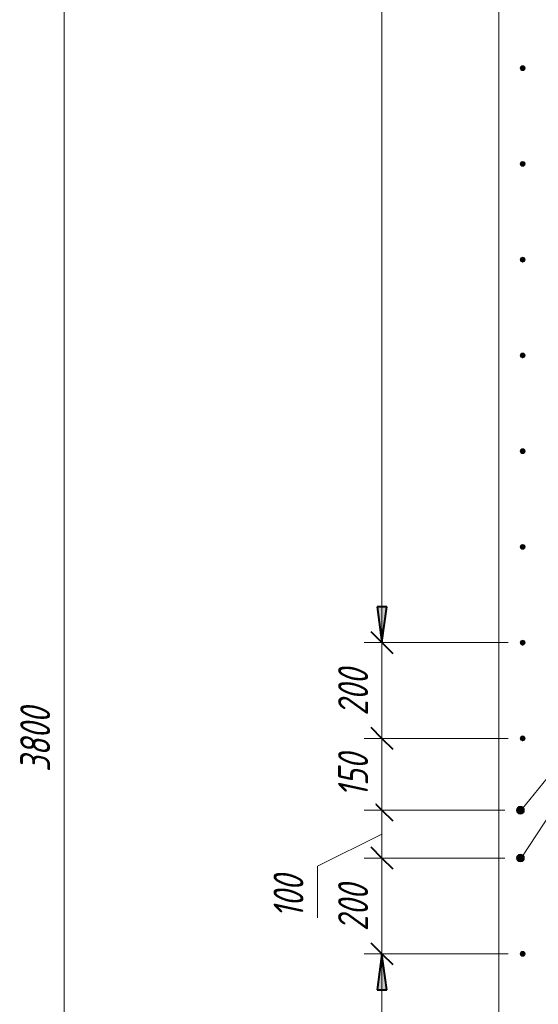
# Model space of a CAD drawing. Header units: millimetres. Extents: x 25691 to 55844, y 7165 to 18405.
# Tile 4 of 73: x 26429 to 27513, y 10345 to 12401. Entities that reach past the tile are written whole.
import ezdxf

# ---------------------------------------------------------------- set-up
doc = ezdxf.new("R2010")
doc.units = ezdxf.units.MM
for name, color, linetype, lineweight in [('A-____-____-DIMS', 211, 'Continuous', 9), ('A-____-____-DIMS-25', 211, 'Continuous', 9), ('A-WALL-____-MCUT', 113, 'Continuous', 50), ('S-RBAR-____-IDEN', 171, 'Continuous', 20), ('S-RBAR-____-MCUT', 171, 'Continuous', 20)]:
    doc.layers.add(name, color=color, linetype=linetype, lineweight=lineweight)
doc.styles.add('GOST Common_I_2', font='GOST Common Italic.ttf', dxfattribs={"width": 0.8, "height": 62.5})
doc.dimstyles.new('ADSK_Для_арматуры_Основной_2_5_мм_шаг_кол-во_Стрелки_точный', dxfattribs={"dimscale": 304.8, "dimtxt": 0.206224, "dimasz": 0.246063, "dimexe": 0.123031, "dimexo": 0.000403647, "dimgap": 0.032808, "dimtad": 1, "dimdec": 0, "dimlfac": 304.8, "dimdsep": 46, "dimtxsty": 'GOST Common_I_2', "dimsah": 1, "dimcen": 0.09, "dimdle": 0.123031, "dimazin": 0, "dimtfac": 1, "dimtdec": 4, "dimtix": 1, "dimtmove": 0, "dimatfit": 3, "dimfxl": 1, "dimtvp": 1, "dimtfill": 1, "dimtolj": 1, "dimtzin": 0, "dimarcsym": 2})
doc.dimstyles.new('ADSK_Округление_5мм__Узкий_', dxfattribs={"dimscale": 304.8, "dimtxt": 0.206224, "dimasz": 0.147638, "dimexe": 0.123031, "dimexo": 0.000269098, "dimgap": 0.032808, "dimtad": 1, "dimdec": 0, "dimlfac": 304.8, "dimrnd": 5, "dimdsep": 46, "dimtxsty": 'GOST Common_I_2', "dimblk1": 'OBLIQUE', "dimblk2": 'OBLIQUE', "dimsah": 1, "dimcen": 0.09, "dimdle": 0.123031, "dimazin": 0, "dimtfac": 1, "dimtdec": 4, "dimtix": 1, "dimtmove": 1, "dimatfit": 3, "dimfxl": 1, "dimtvp": 1, "dimtfill": 1, "dimtolj": 1, "dimtzin": 0, "dimlwd": 20, "dimlwe": 20, "dimarcsym": 2})
doc.dimstyles.new('ADSK_Округление_5мм__Узкий__1', dxfattribs={"dimscale": 304.8, "dimtxt": 0.206224, "dimasz": 0.147638, "dimexe": 0.123031, "dimexo": 0.000269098, "dimgap": 0.032808, "dimtad": 1, "dimdec": 0, "dimlfac": 304.8, "dimrnd": 5, "dimdsep": 46, "dimtxsty": 'GOST Common_I_2', "dimblk1": 'OBLIQUE', "dimblk2": 'OBLIQUE', "dimsah": 1, "dimcen": 0.09, "dimdle": 0.123031, "dimazin": 0, "dimtfac": 1, "dimtdec": 4, "dimtix": 1, "dimtmove": 0, "dimatfit": 3, "dimfxl": 1, "dimtvp": 1, "dimtfill": 1, "dimtolj": 1, "dimtzin": 0, "dimlwd": 20, "dimlwe": 20, "dimarcsym": 2})

# ---------------------------------------------------------------- blocks, each defined once
blk = doc.blocks.new('DIMBLOCK7-КЖ1_ПЭ_ВЭ14_Армирование_Вертикальное')
at = {"layer": 'A-____-____-DIMS-25', "lineweight": 40}
for p, q in [((27186.2, 10450), (27163.7, 10472.5)), ((27186.2, 10450), (27208.7, 10427.5)), ((27186.2, 9250), (27163.7, 9272.5)), ((27186.2, 9250), (27208.7, 9227.5))]:
    blk.add_line(p, q, dxfattribs=at)
at = {"layer": 'A-____-____-DIMS-25', "lineweight": 20}
for p, q in [((27186.2, 10450), (27148.7, 10450)), ((27186.2, 9250), (27186.2, 10450)), ((27186.2, 10450), (27450, 10450)), ((27186.2, 9250), (27148.7, 9250)), ((27186.2, 9250), (27450, 9250))]:
    blk.add_line(p, q, dxfattribs=at)
at = {"layer": 'A-____-____-DIMS-25', "color": 0, "lineweight": 20, "insert": (27094.6, 9784.5), "char_height": 62.5, "width": 157.25, "attachment_point": 1, "rotation": 90, "line_spacing_factor": 1.022761, "style": 'GOST Common_I_2', "bg_fill": 3, "box_fill_scale": 1.25, "bg_fill_color": 256, "bg_fill_true_color": 13158600, "bg_fill_transparency": 0}
blk.add_mtext('1200', dxfattribs=at)
blk = doc.blocks.new('_Oblique')
at = {"color": 0, "linetype": 'ByBlock', "lineweight": -2}
blk.add_line((-0.5, -0.5), (0.5, 0.5), dxfattribs=at)
blk = doc.blocks.new('DIMBLOCK8-КЖ1_ПЭ_ВЭ14_Армирование_Вертикальное')
at = {"layer": 'A-____-____-DIMS-25', "lineweight": 40}
for p, q in [((27186.2, 10650), (27163.7, 10672.5)), ((27186.2, 10650), (27208.7, 10627.5)), ((27186.2, 10450), (27163.7, 10472.5)), ((27186.2, 10450), (27208.7, 10427.5))]:
    blk.add_line(p, q, dxfattribs=at)
at = {"layer": 'A-____-____-DIMS-25', "lineweight": 20}
for p, q in [((27186.2, 10650), (27148.7, 10650)), ((27186.2, 10450), (27186.2, 10650)), ((27186.2, 10650), (27442.5, 10650)), ((27186.2, 10450), (27148.7, 10450)), ((27186.2, 10450), (27450, 10450))]:
    blk.add_line(p, q, dxfattribs=at)
at = {"layer": 'A-____-____-DIMS-25', "color": 0, "lineweight": 20, "insert": (27094.6, 10497.3), "char_height": 62.5, "width": 126.567, "attachment_point": 1, "rotation": 90, "line_spacing_factor": 1.022761, "style": 'GOST Common_I_2', "bg_fill": 3, "box_fill_scale": 1.25, "bg_fill_color": 256, "bg_fill_true_color": 13158600, "bg_fill_transparency": 0}
blk.add_mtext('200', dxfattribs=at)
blk = doc.blocks.new('DIMBLOCK9-КЖ1_ПЭ_ВЭ14_Армирование_Вертикальное')
at = {"layer": 'A-____-____-DIMS-25', "lineweight": 40}
for p, q in [((27186.2, 10750), (27163.7, 10772.5)), ((27186.2, 10750), (27208.7, 10727.5)), ((27186.2, 10650), (27163.7, 10672.5)), ((27186.2, 10650), (27208.7, 10627.5))]:
    blk.add_line(p, q, dxfattribs=at)
at = {"layer": 'A-____-____-DIMS-25', "lineweight": 20}
for p, q in [((27186.2, 10750), (27148.7, 10750)), ((27186.2, 10650), (27186.2, 10750)), ((27186.2, 10750), (27442.5, 10750)), ((27051.2, 10633.3), (27186.2, 10700)), ((27186.2, 10650), (27148.7, 10650)), ((27186.2, 10650), (27442.5, 10650)), ((27051.2, 10524.9), (27051.2, 10633.3))]:
    blk.add_line(p, q, dxfattribs=at)
at = {"layer": 'A-____-____-DIMS-25', "color": 0, "lineweight": 20, "insert": (26959.6, 10524.9), "char_height": 62.5, "width": 115.061, "attachment_point": 1, "rotation": 90, "line_spacing_factor": 1.022761, "style": 'GOST Common_I_2', "bg_fill": 3, "box_fill_scale": 1.25, "bg_fill_color": 256, "bg_fill_true_color": 13158600, "bg_fill_transparency": 0}
blk.add_mtext('100', dxfattribs=at)
blk = doc.blocks.new('DIMBLOCK10-КЖ1_ПЭ_ВЭ14_Армирование_Вертикальное')
at = {"layer": 'A-____-____-DIMS-25', "lineweight": 40}
for p, q in [((27186.2, 10900), (27163.7, 10922.5)), ((27186.2, 10900), (27208.7, 10877.5)), ((27186.2, 10750), (27163.7, 10772.5)), ((27186.2, 10750), (27208.7, 10727.5))]:
    blk.add_line(p, q, dxfattribs=at)
at = {"layer": 'A-____-____-DIMS-25', "lineweight": 20}
for p, q in [((27186.2, 10900), (27148.7, 10900)), ((27186.2, 10750), (27186.2, 10900)), ((27186.2, 10900), (27450, 10900)), ((27186.2, 10750), (27148.7, 10750)), ((27186.2, 10750), (27442.5, 10750))]:
    blk.add_line(p, q, dxfattribs=at)
at = {"layer": 'A-____-____-DIMS-25', "color": 0, "lineweight": 20, "insert": (27094.6, 10777.1), "char_height": 62.5, "width": 115.061, "attachment_point": 1, "rotation": 90, "line_spacing_factor": 1.022761, "style": 'GOST Common_I_2', "bg_fill": 3, "box_fill_scale": 1.25, "bg_fill_color": 256, "bg_fill_true_color": 13158600, "bg_fill_transparency": 0}
blk.add_mtext('150', dxfattribs=at)
blk = doc.blocks.new('DIMBLOCK11-КЖ1_ПЭ_ВЭ14_Армирование_Вертикальное')
at = {"layer": 'A-____-____-DIMS-25', "lineweight": 40}
for p, q in [((27186.2, 11100), (27163.7, 11122.5)), ((27186.2, 11100), (27208.7, 11077.5)), ((27186.2, 10900), (27163.7, 10922.5)), ((27186.2, 10900), (27208.7, 10877.5))]:
    blk.add_line(p, q, dxfattribs=at)
at = {"layer": 'A-____-____-DIMS-25', "lineweight": 20}
for p, q in [((27186.2, 11100), (27148.7, 11100)), ((27186.2, 10900), (27186.2, 11100)), ((27186.2, 11100), (27450, 11100)), ((27186.2, 10900), (27148.7, 10900)), ((27186.2, 10900), (27450, 10900))]:
    blk.add_line(p, q, dxfattribs=at)
at = {"layer": 'A-____-____-DIMS-25', "color": 0, "lineweight": 20, "insert": (27094.6, 10947.3), "char_height": 62.5, "width": 126.567, "attachment_point": 1, "rotation": 90, "line_spacing_factor": 1.022761, "style": 'GOST Common_I_2', "bg_fill": 3, "box_fill_scale": 1.25, "bg_fill_color": 256, "bg_fill_true_color": 13158600, "bg_fill_transparency": 0}
blk.add_mtext('200', dxfattribs=at)
blk = doc.blocks.new('DIMBLOCK12-КЖ1_ПЭ_ВЭ14_Армирование_Вертикальное')
at = {"layer": 'A-____-____-DIMS-25', "lineweight": 40}
for p, q in [((27186.2, 16300), (27163.7, 16322.5)), ((27186.2, 16300), (27208.7, 16277.5)), ((27186.2, 11100), (27163.7, 11122.5)), ((27186.2, 11100), (27208.7, 11077.5))]:
    blk.add_line(p, q, dxfattribs=at)
at = {"layer": 'A-____-____-DIMS-25', "lineweight": 20}
for p, q in [((27186.2, 16300), (27148.7, 16300)), ((27186.2, 11100), (27186.2, 16300)), ((27186.2, 16300), (27450, 16300)), ((27186.2, 11100), (27148.7, 11100)), ((27186.2, 11100), (27450, 11100))]:
    blk.add_line(p, q, dxfattribs=at)
at = {"layer": 'A-____-____-DIMS-25', "color": 0, "lineweight": 20, "insert": (27094.6, 13629.7), "char_height": 62.5, "width": 168.756, "attachment_point": 1, "rotation": 90, "line_spacing_factor": 1.022761, "style": 'GOST Common_I_2', "bg_fill": 3, "box_fill_scale": 1.25, "bg_fill_color": 256, "bg_fill_true_color": 13158600, "bg_fill_transparency": 0}
blk.add_mtext('5200', dxfattribs=at)
blk = doc.blocks.new('DIMBLOCK105-КЖ1_ПЭ_ВЭ14_Армирование_Вертикальное')
at = {"layer": 'A-____-____-DIMS-25', "lineweight": 40}
for points in [[(27186.2, 16300), (27176.4, 16225), (27196.1, 16225)], [(27186.2, 11100), (27196.1, 11175), (27176.4, 11175)]]:
    blk.add_hatch(color=256, dxfattribs=at).paths.add_polyline_path(points)
at = {"layer": 'A-____-____-DIMS-25'}
for p, q in [((27186.2, 16337.5), (27186.2, 11062.5)), ((27186.2, 16300), (27148.7, 16300)), ((27186.2, 16300), (27442.5, 16300)), ((27186.2, 11100), (27148.7, 11100)), ((27186.2, 11100), (27442.5, 11100))]:
    blk.add_line(p, q, dxfattribs=at)
at = {"layer": 'A-____-____-DIMS-25', "lineweight": 40}
for p, q in [((27186.2, 16300), (27176.4, 16225)), ((27196.1, 16225), (27186.2, 16300)), ((27176.4, 16225), (27196.1, 16225)), ((27196.1, 11175), (27176.4, 11175)), ((27176.4, 11175), (27186.2, 11100)), ((27186.2, 11100), (27196.1, 11175))]:
    blk.add_line(p, q, dxfattribs=at)
at = {"layer": 'A-____-____-DIMS-25', "color": 0, "insert": (27094.6, 13508.8), "char_height": 62.5, "width": 458.964, "attachment_point": 1, "rotation": 90, "line_spacing_factor": 1.022761, "style": 'GOST Common_I_2', "bg_fill": 3, "box_fill_scale": 1.25, "bg_fill_color": 256, "bg_fill_true_color": 13158600, "bg_fill_transparency": 0}
blk.add_mtext('400x13=5200', dxfattribs=at)
blk = doc.blocks.new('_None')
blk = doc.blocks.new('DIMBLOCK106-КЖ1_ПЭ_ВЭ14_Армирование_Вертикальное')
at = {"layer": 'A-____-____-DIMS-25', "lineweight": 40}
for points in [[(27186.2, 10450), (27176.4, 10375), (27196.1, 10375)], [(27186.2, 9250), (27196.1, 9325), (27176.4, 9325)]]:
    blk.add_hatch(color=256, dxfattribs=at).paths.add_polyline_path(points)
at = {"layer": 'A-____-____-DIMS-25'}
for p, q in [((27186.2, 10487.5), (27186.2, 9212.5)), ((27186.2, 10450), (27148.7, 10450)), ((27186.2, 10450), (27442.5, 10450)), ((27186.2, 9250), (27148.7, 9250)), ((27186.2, 9250), (27442.5, 9250))]:
    blk.add_line(p, q, dxfattribs=at)
at = {"layer": 'A-____-____-DIMS-25', "lineweight": 40}
for p, q in [((27186.2, 10450), (27176.4, 10375)), ((27196.1, 10375), (27186.2, 10450)), ((27176.4, 10375), (27196.1, 10375)), ((27196.1, 9325), (27176.4, 9325)), ((27176.4, 9325), (27186.2, 9250)), ((27186.2, 9250), (27196.1, 9325))]:
    blk.add_line(p, q, dxfattribs=at)
at = {"layer": 'A-____-____-DIMS-25', "color": 0, "insert": (27094.6, 9676.3), "char_height": 62.5, "width": 416.775, "attachment_point": 1, "rotation": 90, "line_spacing_factor": 1.022761, "style": 'GOST Common_I_2', "bg_fill": 3, "box_fill_scale": 1.25, "bg_fill_color": 256, "bg_fill_true_color": 13158600, "bg_fill_transparency": 0}
blk.add_mtext('400x3=1200', dxfattribs=at)
blk = doc.blocks.new('DIMBLOCK289-КЖ1_ПЭ_ВЭ14_Армирование_Вертикальное')
at = {"layer": 'A-____-____-DIMS-25', "lineweight": 40}
for p, q in [((26522.1, 12800), (26499.6, 12822.5)), ((26522.1, 12800), (26544.6, 12777.5)), ((26522.1, 9000), (26499.6, 9022.5)), ((26522.1, 9000), (26544.6, 8977.5))]:
    blk.add_line(p, q, dxfattribs=at)
at = {"layer": 'A-____-____-DIMS-25', "lineweight": 20}
for p, q in [((26522.1, 12800), (26484.6, 12800)), ((26522.1, 12800), (26522.1, 8962.5)), ((26522.1, 12800), (26528.9, 12800)), ((26522.1, 9000), (26484.6, 9000)), ((26522.1, 9000), (26528.9, 9000))]:
    blk.add_line(p, q, dxfattribs=at)
at = {"layer": 'A-____-____-DIMS-25', "color": 0, "lineweight": 20, "insert": (26430.5, 10829.7), "char_height": 62.5, "width": 168.756, "attachment_point": 1, "rotation": 90, "line_spacing_factor": 1.022761, "style": 'GOST Common_I_2', "bg_fill": 3, "box_fill_scale": 1.25, "bg_fill_color": 256, "bg_fill_true_color": 13158600, "bg_fill_transparency": 0}
blk.add_mtext('3800', dxfattribs=at)

msp = doc.modelspace()

# ---------------------------------------------------------------- hatches: boundary and pattern name
at = {"layer": 'S-RBAR-____-MCUT'}
h = msp.add_hatch(color=256, dxfattribs=at)
edge = h.paths.add_edge_path()
edge.add_arc((27480, 12300.001), 5, 0, 360)
for points in [[(27480, 12295.001), (27484.7553, 12298.4559), (27482.9389, 12304.0461), (27477.0611, 12304.0461), (27475.2447, 12298.4559)], [(27480, 12095.001), (27484.7553, 12098.4559), (27482.9389, 12104.0461), (27477.0611, 12104.0461), (27475.2447, 12098.4559)], [(27480, 11895.001), (27484.7553, 11898.4559), (27482.9389, 11904.0461), (27477.0611, 11904.0461), (27475.2447, 11898.4559)], [(27480, 11695.001), (27484.7553, 11698.4559), (27482.9389, 11704.0461), (27477.0611, 11704.0461), (27475.2447, 11698.4559)], [(27480, 11495.001), (27484.7553, 11498.4559), (27482.9389, 11504.0461), (27477.0611, 11504.0461), (27475.2447, 11498.4559)], [(27480, 11295.001), (27484.7553, 11298.4559), (27482.9389, 11304.0461), (27477.0611, 11304.0461), (27475.2447, 11298.4559)], [(27480, 11095.001), (27484.7553, 11098.4559), (27482.9389, 11104.0461), (27477.0611, 11104.0461), (27475.2447, 11098.4559)], [(27480, 10895.001), (27484.7553, 10898.4559), (27482.9389, 10904.0461), (27477.0611, 10904.0461), (27475.2447, 10898.4559)], [(27472.052, 10742.7936), (27478.9941, 10742.7936), (27483.3225, 10748.2212), (27481.7777, 10754.9893), (27475.5231, 10758.0013), (27469.2684, 10754.9893), (27467.7237, 10748.2212)], [(27472.052, 10642.7936), (27478.9941, 10642.7936), (27483.3225, 10648.2212), (27481.7777, 10654.9893), (27475.5231, 10658.0013), (27469.2684, 10654.9893), (27467.7237, 10648.2212)], [(27480, 10445), (27484.7553, 10448.4549), (27482.9389, 10454.0451), (27477.0611, 10454.0451), (27475.2447, 10448.4549)]]:
    msp.add_hatch(color=256, dxfattribs=at).paths.add_polyline_path(points)
h = msp.add_hatch(color=256, dxfattribs=at)
edge = h.paths.add_edge_path()
edge.add_arc((27480, 12100.001), 5, 0, 360)
h = msp.add_hatch(color=256, dxfattribs=at)
edge = h.paths.add_edge_path()
edge.add_arc((27480, 11900.001), 5, 0, 360)
h = msp.add_hatch(color=256, dxfattribs=at)
edge = h.paths.add_edge_path()
edge.add_arc((27480, 11700.001), 5, 0, 360)
h = msp.add_hatch(color=256, dxfattribs=at)
edge = h.paths.add_edge_path()
edge.add_arc((27480, 11500.001), 5, 0, 360)
h = msp.add_hatch(color=256, dxfattribs=at)
edge = h.paths.add_edge_path()
edge.add_arc((27480, 11300.001), 5, 0, 360)
h = msp.add_hatch(color=256, dxfattribs=at)
edge = h.paths.add_edge_path()
edge.add_arc((27480, 11100.001), 5, 0, 360)
h = msp.add_hatch(color=256, dxfattribs=at)
edge = h.paths.add_edge_path()
edge.add_arc((27480, 10900.001), 5, 0, 360)
h = msp.add_hatch(color=256, dxfattribs=at)
edge = h.paths.add_edge_path()
edge.add_arc((27475.5231, 10750.0013), 8, 0, 360)
h = msp.add_hatch(color=256, dxfattribs=at)
edge = h.paths.add_edge_path()
edge.add_arc((27475.5231, 10650.0013), 8, 0, 360)
h = msp.add_hatch(color=256, dxfattribs=at)
edge = h.paths.add_edge_path()
edge.add_arc((27480, 10450), 5, 0, 360)

# ---------------------------------------------------------------- linework, layer by layer
at = {"layer": 'A-WALL-____-MCUT', "lineweight": 9}
msp.add_line((27430, 16650.001), (27430, 9000), dxfattribs=at)
at = {"layer": 'S-RBAR-____-MCUT'}
for p, q in [((27477.0611, 12304.0461), (27475.2447, 12298.4559)), ((27482.9389, 12304.0461), (27477.0611, 12304.0461)), ((27484.7553, 12298.4559), (27482.9389, 12304.0461)), ((27475.2447, 12298.4559), (27480, 12295.001)), ((27480, 12295.001), (27484.7553, 12298.4559)), ((27477.0611, 12104.0461), (27475.2447, 12098.4559)), ((27475.2447, 12098.4559), (27480, 12095.001)), ((27482.9389, 12104.0461), (27477.0611, 12104.0461)), ((27480, 12095.001), (27484.7553, 12098.4559)), ((27484.7553, 12098.4559), (27482.9389, 12104.0461)), ((27477.0611, 11904.0461), (27475.2447, 11898.4559)), ((27475.2447, 11898.4559), (27480, 11895.001)), ((27482.9389, 11904.0461), (27477.0611, 11904.0461)), ((27480, 11895.001), (27484.7553, 11898.4559)), ((27484.7553, 11898.4559), (27482.9389, 11904.0461)), ((27477.0611, 11704.0461), (27475.2447, 11698.4559)), ((27482.9389, 11704.0461), (27477.0611, 11704.0461)), ((27484.7553, 11698.4559), (27482.9389, 11704.0461)), ((27475.2447, 11698.4559), (27480, 11695.001)), ((27480, 11695.001), (27484.7553, 11698.4559)), ((27477.0611, 11504.0461), (27475.2447, 11498.4559)), ((27475.2447, 11498.4559), (27480, 11495.001)), ((27482.9389, 11504.0461), (27477.0611, 11504.0461)), ((27480, 11495.001), (27484.7553, 11498.4559)), ((27484.7553, 11498.4559), (27482.9389, 11504.0461)), ((27477.0611, 11304.0461), (27475.2447, 11298.4559)), ((27475.2447, 11298.4559), (27480, 11295.001)), ((27482.9389, 11304.0461), (27477.0611, 11304.0461)), ((27480, 11295.001), (27484.7553, 11298.4559)), ((27484.7553, 11298.4559), (27482.9389, 11304.0461)), ((27477.0611, 11104.0461), (27475.2447, 11098.4559)), ((27475.2447, 11098.4559), (27480, 11095.001)), ((27482.9389, 11104.0461), (27477.0611, 11104.0461)), ((27480, 11095.001), (27484.7553, 11098.4559)), ((27484.7553, 11098.4559), (27482.9389, 11104.0461)), ((27477.0611, 10904.0461), (27475.2447, 10898.4559)), ((27482.9389, 10904.0461), (27477.0611, 10904.0461)), ((27484.7553, 10898.4559), (27482.9389, 10904.0461)), ((27475.2447, 10898.4559), (27480, 10895.001)), ((27480, 10895.001), (27484.7553, 10898.4559)), ((27475.5231, 10758.0013), (27469.2684, 10754.9893)), ((27481.7777, 10754.9893), (27475.5231, 10758.0013)), ((27469.2684, 10754.9893), (27467.7237, 10748.2212)), ((27467.7237, 10748.2212), (27472.052, 10742.7936)), ((27472.052, 10742.7936), (27478.9941, 10742.7936)), ((27478.9941, 10742.7936), (27483.3225, 10748.2212)), ((27483.3225, 10748.2212), (27481.7777, 10754.9893)), ((27469.2684, 10654.9893), (27467.7237, 10648.2212)), ((27475.5231, 10658.0013), (27469.2684, 10654.9893)), ((27481.7777, 10654.9893), (27475.5231, 10658.0013)), ((27483.3225, 10648.2212), (27481.7777, 10654.9893)), ((27467.7237, 10648.2212), (27472.052, 10642.7936)), ((27472.052, 10642.7936), (27478.9941, 10642.7936)), ((27478.9941, 10642.7936), (27483.3225, 10648.2212)), ((27477.0611, 10454.0451), (27475.2447, 10448.4549)), ((27475.2447, 10448.4549), (27480, 10445)), ((27482.9389, 10454.0451), (27477.0611, 10454.0451)), ((27480, 10445), (27484.7553, 10448.4549)), ((27484.7553, 10448.4549), (27482.9389, 10454.0451))]:
    msp.add_line(p, q, dxfattribs=at)
for centre, radius in [((27480, 12300.001), 5), ((27480, 12100.001), 5), ((27480, 11900.001), 5), ((27480, 11700.001), 5), ((27480, 11500.001), 5), ((27480, 11300.001), 5), ((27480, 11100.001), 5), ((27480, 10900.001), 5), ((27475.5231, 10750.0013), 8), ((27475.5231, 10650.0013), 8), ((27480, 10450), 5)]:
    msp.add_circle(centre, radius, dxfattribs=at)

# ---------------------------------------------------------------- dimensions: what is measured, and where the dimension line sits
at = {"layer": 'A-____-____-DIMS', "lineweight": 20}
dim = msp.add_linear_dim(base=(26522.1294, 9000), p1=(26553.9492, 12800.001), p2=(26553.9492, 9000), angle=90, dimstyle='ADSK_Округление_5мм__Узкий__1', override={"dimpost": '<>', "dimfxl": 3800.001}, dxfattribs=at)
dim.commit()
dim.dimension.update_dxf_attribs({"geometry": 'DIMBLOCK289-КЖ1_ПЭ_ВЭ14_Армирование_Вертикальное', "text_midpoint": (26480.8794, 10900.0005)})

# ---------------------------------------------------------------- next in the draw order: dimensions: what is measured, and where the dimension line sits
dim = msp.add_linear_dim(base=(27186.2286, 10450), p1=(27475, 9250), p2=(27475, 10450), angle=90, dimstyle='ADSK_Округление_5мм__Узкий__1', override={"dimpost": '<>', "dimfxl": 1200}, dxfattribs=at)
dim.commit()
dim.dimension.update_dxf_attribs({"geometry": 'DIMBLOCK7-КЖ1_ПЭ_ВЭ14_Армирование_Вертикальное', "text_midpoint": (27144.5761, 9850)})

# ---------------------------------------------------------------- next in the draw order: dimensions: what is measured, and where the dimension line sits
dim = msp.add_linear_dim(base=(27186.2286, 10650.0013), p1=(27475, 10450), p2=(27467.5231, 10650.0013), angle=90, dimstyle='ADSK_Округление_5мм__Узкий__1', override={"dimpost": '<>', "dimfxl": 200.141051}, dxfattribs=at)
dim.commit()
dim.dimension.update_dxf_attribs({"geometry": 'DIMBLOCK8-КЖ1_ПЭ_ВЭ14_Армирование_Вертикальное', "text_midpoint": (27144.9786, 10550.0007)})

# ---------------------------------------------------------------- next in the draw order: dimensions: what is measured, and where the dimension line sits
dim = msp.add_linear_dim(base=(27186.2286, 10750.0013), p1=(27467.5231, 10650.0013), p2=(27467.5231, 10750.0013), angle=90, dimstyle='ADSK_Округление_5мм__Узкий_', override={"dimpost": '<>', "dimfxl": 100}, dxfattribs=at)
dim.commit()
dim.dimension.update_dxf_attribs({"geometry": 'DIMBLOCK9-КЖ1_ПЭ_ВЭ14_Армирование_Вертикальное', "text_midpoint": (27001.2185, 10582.4008), "dimtype": 160, "text_rotation": 90})
at = {"layer": 'A-____-____-DIMS'}
dim = msp.add_linear_dim(base=(27186.2286, 9250), p1=(27480, 10450), p2=(27480, 9250), angle=90, text='400x3=1200', dimstyle='ADSK_Для_арматуры_Основной_2_5_мм_шаг_кол-во_Стрелки_точный', override={"dimpost": '<>', "dimblk1": 'None', "dimblk2": 'None', "dimsah": 1, "dimfxl": 1200}, dxfattribs=at)
dim.commit()
dim.dimension.update_dxf_attribs({"geometry": 'DIMBLOCK106-КЖ1_ПЭ_ВЭ14_Армирование_Вертикальное', "text_midpoint": (27144.9786, 9850)})

# ---------------------------------------------------------------- next in the draw order: dimensions: what is measured, and where the dimension line sits
at = {"layer": 'A-____-____-DIMS', "lineweight": 20}
dim = msp.add_linear_dim(base=(27186.2286, 10900.001), p1=(27467.5231, 10750.0013), p2=(27475, 10900.001), angle=90, dimstyle='ADSK_Округление_5мм__Узкий__1', override={"dimpost": '<>', "dimfxl": 150.185893}, dxfattribs=at)
dim.commit()
dim.dimension.update_dxf_attribs({"geometry": 'DIMBLOCK10-КЖ1_ПЭ_ВЭ14_Армирование_Вертикальное', "text_midpoint": (27144.5761, 10825.0012)})

# ---------------------------------------------------------------- next in the draw order: dimensions: what is measured, and where the dimension line sits
dim = msp.add_linear_dim(base=(27186.2286, 11100.001), p1=(27475, 10900.001), p2=(27475, 11100.001), angle=90, dimstyle='ADSK_Округление_5мм__Узкий__1', override={"dimpost": '<>', "dimfxl": 200}, dxfattribs=at)
dim.commit()
dim.dimension.update_dxf_attribs({"geometry": 'DIMBLOCK11-КЖ1_ПЭ_ВЭ14_Армирование_Вертикальное', "text_midpoint": (27144.9786, 11000.001)})

# ---------------------------------------------------------------- next in the draw order: dimensions: what is measured, and where the dimension line sits
dim = msp.add_linear_dim(base=(27186.2286, 16300.001), p1=(27475, 11100.001), p2=(27475, 16300.001), angle=90, dimstyle='ADSK_Округление_5мм__Узкий__1', override={"dimpost": '<>', "dimfxl": 5200}, dxfattribs=at)
dim.commit()
dim.dimension.update_dxf_attribs({"geometry": 'DIMBLOCK12-КЖ1_ПЭ_ВЭ14_Армирование_Вертикальное', "text_midpoint": (27144.9786, 13700.001)})

# ---------------------------------------------------------------- next in the draw order: dimensions: what is measured, and where the dimension line sits
at = {"layer": 'A-____-____-DIMS'}
dim = msp.add_linear_dim(base=(27186.2286, 11100.001), p1=(27480, 16300.001), p2=(27480, 11100.001), angle=90, text='400x13=5200', dimstyle='ADSK_Для_арматуры_Основной_2_5_мм_шаг_кол-во_Стрелки_точный', override={"dimpost": '<>', "dimblk1": 'None', "dimblk2": 'None', "dimsah": 1, "dimfxl": 5200}, dxfattribs=at)
dim.commit()
dim.dimension.update_dxf_attribs({"geometry": 'DIMBLOCK105-КЖ1_ПЭ_ВЭ14_Армирование_Вертикальное', "text_midpoint": (27144.9786, 13700.001)})

# ---------------------------------------------------------------- next in the draw order: linework, layer by layer
at = {"layer": 'S-RBAR-____-IDEN'}
for p in [(27477.0838, 10750.0013), (27477.0838, 10650.0013)]:
    msp.add_line(p, (27822.9328, 11178.0966), dxfattribs=at)

doc.saveas('drawing.dxf')
